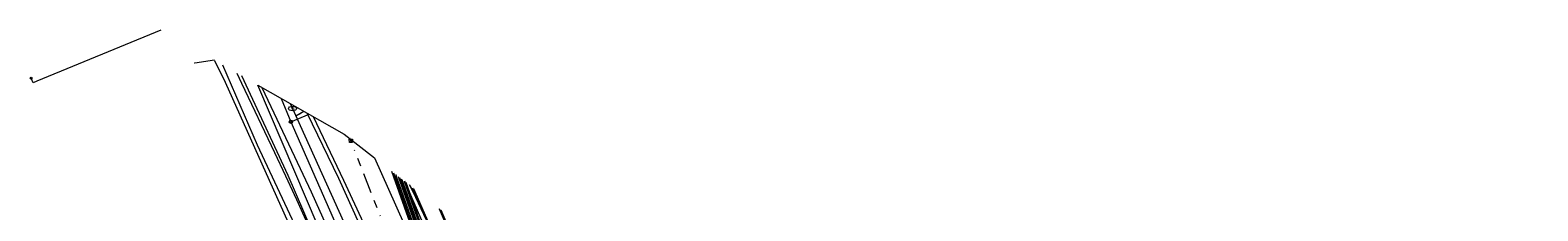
# Model space of a CAD drawing. Header units: metres. Extents: x 151922 to 154458, y 463415 to 464223.
# Tile 164 of 164: x 154197 to 154382, y 463698 to 463720. Entities that reach past the tile are written whole.
import ezdxf
from ezdxf.enums import TextEntityAlignment as Align
from ezdxf.lldxf.tags import DXFTag

# ---------------------------------------------------------------- set-up
doc = ezdxf.new("R2010")
doc.units = ezdxf.units.M
doc.linetypes.add('RI-OVERIG-SO', pattern=[17, 5, -2, 2, -2, 0, -2, 2, -2])
doc.layers.get('0').update_dxf_attribs({"lineweight": 9})
for name, color, linetype, lineweight in [('B-PV-KL-DATA-G', 90, 'KL-DATA-SO', 9), ('B-PV-KL-DATA_HULPSTUK-S', 90, 'Continuous', 9), ('B-PV-KL-DATA_KABELBED-G', 90, 'Continuous', 9), ('B-PV-KL-ET_HS-G', 10, 'KL-HS-SO', 9), ('B-PV-KL-ET_HS_MANTELBUIS-G', 10, 'Continuous', 9), ('B-PV-KL-ET_LS-G', 190, 'KL-LS-SO', 9), ('B-PV-KL-ET_LS_HULPSTUK-S', 190, 'Continuous', 9), ('B-PV-KL-ET_LS_MANTELBUIS-G', 190, 'Continuous', 9), ('B-PV-KL-ET_MS-G', 130, 'KL-MS-SO', 9), ('B-PV-KL-ET_MS_MANTELBUIS-G', 130, 'Continuous', 9), ('B-PV-KL-GAS_LD-G', 50, 'KL-GAS_LD-SO', 9), ('B-PV-KL-GAS_LD_HULPSTUK-S', 50, 'Continuous', 9), ('B-PV-KL-GAS_LD_MANTELBUIS-G', 50, 'Continuous', 9), ('B-PV-KL-WARMTENET-G', 80, 'KL-WARMTENET-SO', 9), ('B-PV-KL-WATER-G', 170, 'KL-WATER-SO', 9), ('B-PV-KL-WATER-S', 170, 'Continuous', 9), ('B-PV-KL-WATER_HULPSTUK-S', 170, 'Continuous', 9), ('B-PV-KL-WATER_MANTELBUIS-G', 170, 'Continuous', 9), ('B-PV-OG-INFO-G', 7, 'Continuous', 9), ('B-PV-OG-INFO-GV', 7, 'Continuous', 9), ('B-PV-OG-INFO-S', 7, 'Continuous', 9), ('B-PV-RI-VRIJVERVAL-G', 210, 'RI-OVERIG-SO', 9), ('B-PV-RI-VRIJVERVAL_HULPSTUK-S', 210, 'Continuous', 9)]:
    doc.layers.add(name, color=color, linetype=linetype, lineweight=lineweight)
doc.styles.add('NLCS-ISO', font='txt')
doc.styles.get("Standard").update_dxf_attribs({"font": 'arial.ttf'})
tags = doc.linetypes.add('KL-DATA-SO', pattern='A,4,-1,[101,NLCS.SHX,S=0.5,R=0,X=0,Y=0],-1,4,-1,["D",Standard,S=1,R=0,X=-0.25,Y=-0.5],-1.5', length=12.5).pattern_tags.tags
tags[18] = DXFTag(74, 10)
tags = doc.linetypes.add('KL-GAS_LD-SO', pattern='A,4,-1,[69,NLCS.SHX,S=0.5,R=0,X=0,Y=0],-1,4,-1,["L",Standard,S=1,R=0,X=0.25,Y=-0.5],-2', length=13).pattern_tags.tags
tags[18] = DXFTag(74, 10)
tags = doc.linetypes.add('KL-HS-SO', pattern='A,4,-1,[103,NLCS.SHX,S=0.75,R=0,X=0,Y=0],-1,4,-1,["H",Standard,S=1,R=0,X=0,Y=-0.5],-2', length=13).pattern_tags.tags
tags[18] = DXFTag(74, 10)
tags = doc.linetypes.add('KL-LS-SO', pattern='A,4,-1,[103,NLCS.SHX,S=0.75,R=0,X=0,Y=0],-1,4,-1,["L",Standard,S=1,R=0,X=0,Y=-0.5],-2', length=13).pattern_tags.tags
tags[18] = DXFTag(74, 10)
tags = doc.linetypes.add('KL-MS-SO', pattern='A,4,-1,[103,NLCS.SHX,S=0.75,R=0,X=0,Y=0],-1,4,-1,["M",Standard,S=1,R=0,X=0,Y=-0.5],-2', length=13).pattern_tags.tags
tags[18] = DXFTag(74, 10)
tags = doc.linetypes.add('KL-WARMTENET-SO', pattern='A,7,-1.5,["WN",Standard,S=1,R=0,X=-0.3,Y=-0.5],-3', length=11.5).pattern_tags.tags
tags[6] = DXFTag(74, 10)
doc.linetypes.add('KL-WATER-SO', pattern='A,7,-0.5,[168,NLCS.SHX,S=0.75,R=0,X=0.75,Y=0],-2', length=9.5)

# ---------------------------------------------------------------- blocks, each defined once
blk = doc.blocks.new('SKL-WTB_HULP_T STUK-SO')
at = {"color": 0, "linetype": 'ByBlock', "lineweight": 18}
blk.add_circle((0, 0), 1, dxfattribs=at)
at = {"color": 0, "linetype": 'ByBlock', "lineweight": -2, "style": 'NLCS-ISO'}
blk.add_text('T', height=1, dxfattribs=at).set_placement((0, 0), align=Align.MIDDLE_CENTER)
at = {"color": 0, "linetype": 'ByBlock', "lineweight": 18, "style": 'NLCS-ISO', "flags": 1}
for tag, p in [('TYPE', (1.5, 0)), ('OMSCHRIJVING', (1.5, -3)), ('LABEL', (1.5, -1.5))]:
    blk.add_attdef(tag, p, '', height=1, dxfattribs=at)
blk = doc.blocks.new('SKL-WTB_HULP_MOF-SO')
at = {"linetype": 'ByBlock', "lineweight": 18}
h = blk.add_hatch(color=0, dxfattribs=at)
h.dxf.hatch_style = 1
h.paths.add_polyline_path([(-0.5625, 0, 1), (0.5625, 0, 1)])
at = {"color": 0, "linetype": 'ByBlock', "lineweight": 18}
blk.add_circle((0, 0), 0.5625, dxfattribs=at)
at = {"color": 0, "linetype": 'ByBlock', "lineweight": 18, "style": 'NLCS-ISO', "flags": 1}
for tag, p in [('TYPE', (1.5, 0)), ('OMSCHRIJVING', (1.5, -3)), ('LABEL', (1.5, -1.5))]:
    blk.add_attdef(tag, p, '', height=1, dxfattribs=at)
blk = doc.blocks.new('SKL-WATER_BRANDKRAAN_BRANDPUT-SO')
at = {"color": 0, "linetype": 'ByBlock', "lineweight": 18}
blk.add_ellipse((0, 0), major_axis=(2.5, 0), ratio=0.54, dxfattribs=at)
at = {"color": 0, "linetype": 'ByBlock', "lineweight": 18, "style": 'NLCS-ISO'}
blk.add_text('bk', height=1.5, dxfattribs=at).set_placement((0.16, 0), align=Align.MIDDLE_CENTER)
blk = doc.blocks.new('SKL-WTB_HULP_OVERIG-SO')
at = {"color": 0, "linetype": 'ByBlock', "lineweight": 18}
for points in [[(-0.14, 0.14), (0.14, -0.14)], [(0.14, 0.14), (-0.14, -0.14)]]:
    blk.add_lwpolyline(points, dxfattribs=at)
at = {"color": 0, "linetype": 'ByBlock', "lineweight": 18, "style": 'NLCS-ISO', "flags": 1}
for tag, p in [('TYPE', (1.5, 0)), ('OMSCHRIJVING', (1.5, -3)), ('LABEL', (1.5, -1.5))]:
    blk.add_attdef(tag, p, '', height=1, dxfattribs=at)
blk = doc.blocks.new('SRI-HULP_AFVOER_OPVANG-SO')
at = {"color": 0, "linetype": 'ByBlock', "lineweight": 18}
blk.add_lwpolyline([(-0.75, -1), (-1, 1), (1, 1), (0.75, -1)], close=True, dxfattribs=at)
at = {"color": 0, "linetype": 'ByBlock', "lineweight": 18, "style": 'NLCS-ISO', "flags": 1}
for tag, p in [('TYPE', (1.5, 0)), ('OMSCHRIJVING', (1.5, -3)), ('LABEL', (1.5, -1.5))]:
    blk.add_attdef(tag, p, '', height=1, dxfattribs=at)
blk = doc.blocks.new('SOG-INFO_OVERIG-SO')
at = {"color": 0, "linetype": 'ByBlock', "lineweight": 18}
for points in [[(-0.14, 0.14), (0.14, -0.14)], [(0.14, 0.14), (-0.14, -0.14)]]:
    blk.add_lwpolyline(points, dxfattribs=at)
at = {"color": 0, "linetype": 'ByBlock', "lineweight": 18, "style": 'NLCS-ISO', "flags": 1}
for tag, p in [('TYPE', (1.5, 0)), ('OMSCHRIJVING', (1.5, -3)), ('LABEL', (1.5, -1.5))]:
    blk.add_attdef(tag, p, '', height=1, dxfattribs=at)

msp = doc.modelspace()

# ---------------------------------------------------------------- linework, layer by layer
at = {"layer": 'B-PV-KL-DATA-G', "ltscale": 0.5, "flags": 128}
for points in [[(154219.462, 463716.673), (154220.774, 463714.038), (154237.291, 463677.221), (154241.458, 463665.019)], [(154222.185, 463715.13), (154222.768, 463713.91), (154226.801, 463705.412), (154228.152, 463702.545), (154229.484, 463699.666), (154230.796, 463696.779), (154232.09, 463693.882), (154233.184, 463691.388), (154234.526, 463688.254), (154236.354, 463683.864), (154237.726, 463680.518), (154238.4, 463678.862), (154241.857, 463669.977), (154242.999, 463667.005), (154246.39, 463657.473), (154247.97, 463652.711)], [(154242.34, 463702.175), (154260.827, 463650.13), (154284.007, 463585.15), (154289.146, 463570.797), (154292.354, 463562.67), (154294.721, 463557.167), (154297.624, 463551.098), (154299.423, 463547.636), (154301.531, 463543.836), (154306.276, 463536.203), (154310.038, 463530.531), (154314.798, 463523.876), (154319.281, 463518.121), (154324.16, 463512.208), (154330.138, 463505.559), (154334.91, 463500.619), (154342.443, 463493.459), (154349.773, 463487.088), (154358.435, 463480.291), (154376.015, 463466.307), (154378.758, 463465.333), (154378.978, 463465.226), (154379.11, 463465.128), (154379.243, 463464.991), (154379.335, 463464.859), (154379.419, 463464.684), (154379.472, 463464.494), (154379.488, 463464.356), (154379.481, 463464.16), (154379.445, 463463.986), (154379.35, 463463.76), (154378.973, 463463.085), (154376.674, 463459.977), (154376.131, 463459.288), (154375.567, 463458.862), (154375.122, 463458.994), (154364.332, 463467.826), (154354.895, 463475.496), (154353.193, 463476.995), (154351.081, 463477.824), (154348.972, 463477.003), (154348.442, 463476.54), (154342.157, 463469.739), (154337.335, 463463.964), (154337.207, 463463.544), (154337.807, 463463.035)], [(154243.706, 463701.101), (154243.816, 463700.856), (154245.611, 463696.784), (154247.007, 463693.524), (154248.877, 463689.033), (154250.982, 463683.886), (154253.339, 463677.846), (154255.706, 463671.706), (154259.203, 463661.877), (154262.157, 463654.274), (154262.696, 463652.386), (154263.236, 463649.785), (154263.864, 463647.55), (154263.842, 463647.544), (154271.796, 463621.307), (154273.318, 463616.172), (154275.264, 463609.408), (154277.739, 463601.092), (154283.557, 463584.763), (154286.844, 463574.231), (154295.815, 463568.223)], [(154253.7, 463678.4), (154253.4, 463678.3), (154248.2, 463691.1), (154243.879, 463700.965)], [(154253.426, 463678.288), (154248.2, 463691.1), (154243.879, 463700.965)], [(154269.764, 463680.611), (154266.163, 463679.117), (154256.883, 463675.306), (154255.521, 463674.829), (154255.042, 463674.998), (154254.415, 463675.867), (154252.868, 463679.74), (154249.945, 463686.858), (154248.155, 463691.072), (154243.88, 463700.964)], [(154269.764, 463680.611), (154266.163, 463679.117), (154256.883, 463675.306), (154255.521, 463674.829), (154255.042, 463674.998), (154254.415, 463675.867), (154252.868, 463679.74), (154249.945, 463686.858), (154248.155, 463691.072), (154243.88, 463700.964)], [(154247.159, 463698.386), (154251.253, 463688.844), (154254.448, 463679.909), (154257.177, 463673.618), (154260.058, 463665.824), (154260.092, 463661.964), (154260.483, 463658.99), (154259.908, 463656.458), (154259.922, 463656.158), (154273.302, 463610.992), (154278.613, 463593.854), (154295.268, 463541.428), (154301.751, 463524.933), (154304.199, 463520.152), (154306.001, 463517.204), (154307.289, 463514.814), (154309.336, 463512.823), (154322.361, 463501.415), (154322.946, 463500.992), (154326.319, 463500.004), (154331.548, 463494.543), (154339.94, 463485.621), (154344.549, 463481.969), (154349.362, 463478.125), (154348.81, 463477.138), (154348.372, 463476.612), (154342.235, 463469.971), (154337.245, 463464.013), (154337.09, 463463.513), (154337.337, 463463.051), (154337.903, 463462.587), (154338.025, 463461.314), (154350.801, 463450.546), (154352.003, 463449.387)]]:
    msp.add_lwpolyline(points, dxfattribs=at)
at = {"layer": 'B-PV-KL-DATA_KABELBED-G', "ltscale": 0.5, "flags": 128}
for points in [[(154219.459, 463716.731), (154217.034, 463716.37)], [(154219.462, 463716.673), (154220.774, 463714.038), (154237.291, 463677.221), (154241.023, 463666.292)], [(154222.781, 463714.848), (154228.446, 463702.652), (154231.374, 463695.812)], [(154242.714, 463701.949), (154242.767, 463701.832), (154246.618, 463692.984), (154249.54, 463685.436), (154250.998, 463681.765), (154253.45, 463675.328), (154253.734, 463674.521), (154254.148, 463673.345), (154254.48, 463672.4), (154257.275, 463664.461), (154257.67, 463663.32), (154258.494, 463660.985), (154260.364, 463655.597), (154265.683, 463639.883), (154270.552, 463624.857), (154271.659, 463621.52), (154272.947, 463617.286), (154273.159, 463616.57), (154278.683, 463599.138), (154278.71, 463599.054)], [(154243.289, 463701.497), (154250.513, 463687.204), (154252.579, 463680.191), (154254.691, 463674.754)]]:
    msp.add_lwpolyline(points, dxfattribs=at)
at = {"layer": 'B-PV-KL-ET_HS-G', "ltscale": 0.5, "flags": 128}
for points in [[(154241.365, 463702.942), (154241.537, 463702.467), (154260.207, 463649.909), (154283.387, 463584.929), (154288.529, 463570.565), (154291.744, 463562.419), (154294.12, 463556.893), (154297.033, 463550.805), (154298.842, 463547.322), (154300.963, 463543.503), (154305.722, 463535.847), (154309.494, 463530.158), (154314.27, 463523.48), (154318.766, 463517.709), (154323.658, 463511.775), (154329.673, 463505.091), (154358.01, 463479.786), (154375.64, 463465.775), (154378.498, 463464.736), (154378.792, 463464.447), (154378.761, 463464.039), (154378.427, 463463.439), (154376.11, 463460.308), (154373.845, 463457.435), (154373.557, 463456.491), (154373.984, 463455.602), (154377.652, 463452.168), (154379.425, 463450.642)], [(154241.662, 463702.708), (154241.725, 463702.535), (154260.395, 463649.976), (154283.575, 463584.996), (154288.716, 463570.635), (154291.929, 463562.495), (154294.302, 463556.976), (154297.212, 463550.894), (154299.018, 463547.417), (154301.135, 463543.604), (154305.89, 463535.955), (154309.659, 463530.271), (154314.43, 463523.6), (154318.922, 463517.834), (154323.81, 463511.906), (154329.814, 463505.233), (154358.139, 463479.939), (154375.763, 463465.933), (154378.607, 463464.909), (154378.998, 463464.525), (154378.957, 463463.98), (154378.595, 463463.33), (154376.269, 463460.187), (154374.025, 463457.341), (154373.771, 463456.507), (154374.148, 463455.722), (154377.789, 463452.313), (154379.539, 463450.768), (154379.661, 463450.531)], [(154241.958, 463702.475), (154260.583, 463650.043), (154283.763, 463585.063), (154288.903, 463570.705), (154292.114, 463562.571), (154294.484, 463557.059), (154297.391, 463550.983), (154299.194, 463547.512), (154301.307, 463543.705), (154306.058, 463536.063), (154309.824, 463530.384), (154314.59, 463523.72), (154319.078, 463517.959), (154323.962, 463512.037), (154329.955, 463505.375), (154358.268, 463480.092), (154375.886, 463466.091), (154378.716, 463465.082), (154379.204, 463464.603), (154379.153, 463463.921), (154378.763, 463463.221), (154376.428, 463460.066), (154374.205, 463457.247), (154373.985, 463456.523), (154374.312, 463455.842), (154377.926, 463452.458), (154379.902, 463450.667)], [(154242.106, 463702.359), (154260.677, 463650.077), (154283.857, 463585.097), (154288.997, 463570.741), (154292.206, 463562.609), (154294.576, 463557.101), (154297.481, 463551.027), (154299.282, 463547.56), (154301.393, 463543.755), (154306.142, 463536.117), (154309.906, 463530.44), (154314.67, 463523.78), (154319.156, 463518.021), (154324.038, 463512.103), (154330.025, 463505.445), (154358.332, 463480.168), (154375.948, 463466.169), (154378.667, 463465.206), (154379.26, 463464.624), (154379.198, 463463.795), (154378.838, 463463.154), (154376.51, 463460.007), (154374.188, 463457.063), (154374.006, 463456.476), (154374.264, 463455.914), (154378.397, 463452.152), (154381.359, 463449.959)], [(154242.4, 463702.128), (154260.865, 463650.144), (154284.045, 463585.164), (154289.184, 463570.811), (154292.391, 463562.685), (154294.758, 463557.184), (154297.66, 463551.116), (154299.458, 463547.655), (154301.565, 463543.856), (154306.31, 463536.225), (154310.071, 463530.553), (154314.83, 463523.9), (154319.312, 463518.146), (154324.19, 463512.234), (154330.166, 463505.587), (154358.461, 463480.321), (154376.071, 463466.327), (154378.775, 463465.38), (154379.466, 463464.702), (154379.394, 463463.736), (154379.006, 463463.045), (154376.669, 463459.886), (154374.368, 463456.968), (154374.22, 463456.49), (154374.429, 463456.034), (154378.526, 463452.305), (154381.418, 463450.023)], [(154242.694, 463701.896), (154261.053, 463650.211), (154284.233, 463585.231), (154289.371, 463570.881), (154292.576, 463562.761), (154294.94, 463557.267), (154297.839, 463551.205), (154299.634, 463547.75), (154301.737, 463543.957), (154306.478, 463536.333), (154310.236, 463530.666), (154314.99, 463524.02), (154319.468, 463518.271), (154324.342, 463512.365), (154330.307, 463505.729), (154358.59, 463480.474), (154376.196, 463466.483), (154378.883, 463465.554), (154379.672, 463464.78), (154379.59, 463463.677), (154379.174, 463462.936), (154376.828, 463459.765), (154374.548, 463456.873), (154374.434, 463456.504), (154374.594, 463456.154), (154378.655, 463452.458), (154381.561, 463450.217)]]:
    msp.add_lwpolyline(points, dxfattribs=at)
at = {"layer": 'B-PV-KL-ET_HS_MANTELBUIS-G', "ltscale": 0.5, "flags": 128}
for points in [[(154241.141, 463703.118), (154241.395, 463702.417), (154260.065, 463649.859), (154283.245, 463584.878), (154288.388, 463570.512), (154291.605, 463562.361), (154293.984, 463556.832), (154296.899, 463550.737), (154298.709, 463547.252), (154300.833, 463543.426), (154305.595, 463535.766), (154309.371, 463530.072), (154314.149, 463523.391), (154318.649, 463517.615), (154323.545, 463511.678), (154329.566, 463504.984), (154357.913, 463479.671), (154375.544, 463465.66), (154376.29, 463466.6)], [(154376.29, 463466.6), (154358.687, 463480.589), (154330.414, 463505.836), (154324.455, 463512.462), (154319.585, 463518.365), (154315.111, 463524.109), (154310.359, 463530.752), (154306.605, 463536.414), (154301.867, 463544.034), (154299.767, 463547.82), (154297.973, 463551.273), (154295.076, 463557.328), (154292.715, 463562.819), (154289.512, 463570.934), (154284.375, 463585.282), (154261.195, 463650.261), (154242.916, 463701.722)]]:
    msp.add_lwpolyline(points, dxfattribs=at)
at = {"layer": 'B-PV-KL-ET_LS-G', "ltscale": 0.5, "flags": 128}
for points in [[(154212.88, 463720.402), (154197.696, 463714.162), (154197.224, 463713.935), (154196.984, 463714.517)], [(154251.61, 463638.098), (154248.184, 463648.807), (154244.652, 463659.633), (154241.461, 463667.975), (154236.096, 463681.729), (154233.244, 463688.097), (154224.741, 463706.304), (154220.477, 463716.098)], [(154255.049, 463678.565), (154248.869, 463694.277), (154246.999, 463698.511)]]:
    msp.add_lwpolyline(points, dxfattribs=at)
at = {"layer": 'B-PV-KL-ET_LS_MANTELBUIS-G', "ltscale": 0.5, "flags": 128}
for points in [[(154241.141, 463703.118), (154241.395, 463702.417), (154260.065, 463649.859), (154283.245, 463584.878), (154288.388, 463570.512), (154291.605, 463562.361), (154293.984, 463556.832), (154296.899, 463550.737), (154298.709, 463547.252), (154300.833, 463543.426), (154305.595, 463535.766), (154309.371, 463530.072), (154314.149, 463523.391), (154318.649, 463517.615), (154323.545, 463511.678), (154329.566, 463504.984), (154357.913, 463479.671), (154375.544, 463465.66), (154376.29, 463466.6)], [(154376.29, 463466.6), (154358.687, 463480.589), (154330.414, 463505.836), (154324.455, 463512.462), (154319.585, 463518.365), (154315.111, 463524.109), (154310.359, 463530.752), (154306.605, 463536.414), (154301.867, 463544.034), (154299.767, 463547.82), (154297.973, 463551.273), (154295.076, 463557.328), (154292.715, 463562.819), (154289.512, 463570.934), (154284.375, 463585.282), (154261.195, 463650.261), (154242.916, 463701.722)]]:
    msp.add_lwpolyline(points, dxfattribs=at)
at = {"layer": 'B-PV-KL-ET_MS-G', "ltscale": 0.5, "flags": 128}
for points in [[(154225.262, 463713.387), (154229.269, 463704.94), (154231.287, 463700.599), (154233.259, 463696.239), (154235.009, 463692.271), (154236.362, 463689.109), (154238.198, 463684.701), (154240.257, 463679.668), (154242.575, 463673.729), (154244.87, 463667.775), (154243.78, 463670.637)], [(154243.421, 463701.325), (154246.368, 463695.069), (154253.441, 463676.81), (154263.909, 463647.569), (154286.338, 463574.692), (154320.173, 463552.034), (154338.842, 463539.345), (154340.063, 463538.492), (154342.377, 463536.99), (154344.301, 463535.656), (154344.612, 463535.479), (154345.279, 463535.239), (154345.631, 463535.179), (154346.759, 463535.149), (154347.941, 463535.171), (154348.685, 463535.081), (154349.377, 463534.809), (154367.402, 463520.76)], [(154260.186, 463660.676), (154260.017, 463661.959), (154259.983, 463665.811), (154257.107, 463673.59), (154254.378, 463679.881), (154251.183, 463688.817), (154247.036, 463698.483)]]:
    msp.add_lwpolyline(points, dxfattribs=at)
at = {"layer": 'B-PV-KL-ET_MS_MANTELBUIS-G', "ltscale": 0.5, "flags": 128}
for points in [[(154241.141, 463703.118), (154241.395, 463702.417), (154260.065, 463649.859), (154283.245, 463584.878), (154288.388, 463570.512), (154291.605, 463562.361), (154293.984, 463556.832), (154296.899, 463550.737), (154298.709, 463547.252), (154300.833, 463543.426), (154305.595, 463535.766), (154309.371, 463530.072), (154314.149, 463523.391), (154318.649, 463517.615), (154323.545, 463511.678), (154329.566, 463504.984), (154357.913, 463479.671), (154375.544, 463465.66), (154376.29, 463466.6)], [(154376.29, 463466.6), (154358.687, 463480.589), (154330.414, 463505.836), (154324.455, 463512.462), (154319.585, 463518.365), (154315.111, 463524.109), (154310.359, 463530.752), (154306.605, 463536.414), (154301.867, 463544.034), (154299.767, 463547.82), (154297.973, 463551.273), (154295.076, 463557.328), (154292.715, 463562.819), (154289.512, 463570.934), (154284.375, 463585.282), (154261.195, 463650.261), (154242.916, 463701.722)]]:
    msp.add_lwpolyline(points, dxfattribs=at)
at = {"layer": 'B-PV-KL-GAS_LD-G', "ltscale": 0.5, "flags": 128}
for points in [[(154227.64, 463712.039), (154228.818, 463709.174)], [(154228.818, 463709.174), (154231.062, 463710.1)], [(154228.818, 463709.174), (154246.836, 463668.08)]]:
    msp.add_lwpolyline(points, dxfattribs=at)
at = {"layer": 'B-PV-KL-GAS_LD_MANTELBUIS-G', "ltscale": 0.5, "flags": 128}
msp.add_lwpolyline([(154229.293, 463709.37), (154231.062, 463710.1)], dxfattribs=at)
at = {"layer": 'B-PV-KL-WARMTENET-G', "ltscale": 0.5, "flags": 128}
for points in [[(154230.749, 463710.277), (154234.624, 463702.266)], [(154231.529, 463709.836), (154235.259, 463702.035)], [(154234.624, 463702.266), (154241.265, 463687.657)], [(154235.259, 463702.035), (154241.987, 463687.532)]]:
    msp.add_lwpolyline(points, dxfattribs=at)
at = {"layer": 'B-PV-KL-WATER-G', "ltscale": 0.5, "flags": 128}
for points in [[(154228.727, 463711.424), (154229.008, 463710.8)], [(154229.008, 463710.8), (154242.076, 463681.838), (154251.11, 463656.569)], [(154229.413, 463709.902), (154230.392, 463710.48)]]:
    msp.add_lwpolyline(points, dxfattribs=at)
at = {"layer": 'B-PV-KL-WATER_MANTELBUIS-G', "ltscale": 0.5, "flags": 128}
for points in [[(154229.846, 463710.158), (154230.391, 463710.48)], [(154230.104, 463710.311), (154230.391, 463710.48)]]:
    msp.add_lwpolyline(points, dxfattribs=at)
at = {"layer": 'B-PV-OG-INFO-G', "ltscale": 0.5, "flags": 128}
for points in [[(154241.141, 463703.118), (154241.395, 463702.417), (154260.065, 463649.859), (154283.245, 463584.878), (154288.388, 463570.512), (154291.605, 463562.361), (154293.984, 463556.832), (154296.899, 463550.737), (154298.709, 463547.252), (154300.833, 463543.426), (154305.595, 463535.766), (154309.371, 463530.072), (154314.149, 463523.391), (154318.649, 463517.615), (154323.545, 463511.678), (154329.566, 463504.984), (154357.913, 463479.671), (154375.544, 463465.66), (154376.29, 463466.6)], [(154241.141, 463703.118), (154241.395, 463702.417), (154260.065, 463649.859), (154283.245, 463584.878), (154288.388, 463570.512), (154291.605, 463562.361), (154293.984, 463556.832), (154296.899, 463550.737), (154298.709, 463547.252), (154300.833, 463543.426), (154305.595, 463535.766), (154309.371, 463530.072), (154314.149, 463523.391), (154318.649, 463517.615), (154323.545, 463511.678), (154329.566, 463504.984), (154357.913, 463479.671), (154375.544, 463465.66), (154376.29, 463466.6)], [(154241.141, 463703.118), (154241.395, 463702.417), (154260.065, 463649.859), (154283.245, 463584.878), (154288.388, 463570.512), (154291.605, 463562.361), (154293.984, 463556.832), (154296.899, 463550.737), (154298.709, 463547.252), (154300.833, 463543.426), (154305.595, 463535.766), (154309.371, 463530.072), (154314.149, 463523.391), (154318.649, 463517.615), (154323.545, 463511.678), (154329.566, 463504.984), (154357.913, 463479.671), (154375.544, 463465.66), (154376.29, 463466.6)], [(154376.29, 463466.6), (154358.687, 463480.589), (154330.414, 463505.836), (154324.455, 463512.462), (154319.585, 463518.365), (154315.111, 463524.109), (154310.359, 463530.752), (154306.605, 463536.414), (154301.867, 463544.034), (154299.767, 463547.82), (154297.973, 463551.273), (154295.076, 463557.328), (154292.715, 463562.819), (154289.512, 463570.934), (154284.375, 463585.282), (154261.195, 463650.261), (154242.916, 463701.722)], [(154376.29, 463466.6), (154358.687, 463480.589), (154330.414, 463505.836), (154324.455, 463512.462), (154319.585, 463518.365), (154315.111, 463524.109), (154310.359, 463530.752), (154306.605, 463536.414), (154301.867, 463544.034), (154299.767, 463547.82), (154297.973, 463551.273), (154295.076, 463557.328), (154292.715, 463562.819), (154289.512, 463570.934), (154284.375, 463585.282), (154261.195, 463650.261), (154242.916, 463701.722)], [(154376.29, 463466.6), (154358.687, 463480.589), (154330.414, 463505.836), (154324.455, 463512.462), (154319.585, 463518.365), (154315.111, 463524.109), (154310.359, 463530.752), (154306.605, 463536.414), (154301.867, 463544.034), (154299.767, 463547.82), (154297.973, 463551.273), (154295.076, 463557.328), (154292.715, 463562.819), (154289.512, 463570.934), (154284.375, 463585.282), (154261.195, 463650.261), (154242.916, 463701.722)]]:
    msp.add_lwpolyline(points, dxfattribs=at)
at = {"layer": 'B-PV-OG-INFO-GV', "ltscale": 0.5, "flags": 128}
msp.add_lwpolyline([(154272.937, 463678.116), (154282.705, 463670.435), (154258.199, 463659.179), (154248.496, 463658.088), (154224.746, 463713.679), (154235.353, 463707.669), (154239.062, 463704.753), (154254.11, 463671.049)], close=True, dxfattribs=at)
at = {"layer": 'B-PV-RI-VRIJVERVAL-G', "ltscale": 0.5, "flags": 128}
for points in [[(154236.15, 463706.86), (154236.012, 463707.151)], [(154257.59, 463652.48), (154236.15, 463706.86)]]:
    msp.add_lwpolyline(points, dxfattribs=at)

# ---------------------------------------------------------------- block references
at = {"layer": 'B-PV-KL-DATA_HULPSTUK-S', "xscale": 0.2, "yscale": 0.2, "zscale": 0.2}
msp.add_blockref('SKL-WTB_HULP_OVERIG-SO', (154217.034, 463716.37), dxfattribs=at)
at = {"layer": 'B-PV-KL-ET_LS_HULPSTUK-S', "xscale": 0.2, "yscale": 0.2, "zscale": 0.2}
msp.add_blockref('SKL-WTB_HULP_MOF-SO', (154196.984, 463714.517), dxfattribs=at)
at = {"layer": 'B-PV-KL-GAS_LD_HULPSTUK-S', "xscale": 0.2, "yscale": 0.2, "zscale": 0.2}
msp.add_blockref('SKL-WTB_HULP_T STUK-SO', (154228.818, 463709.174), dxfattribs=at)
at = {"layer": 'B-PV-KL-WATER-S', "xscale": 0.2, "yscale": 0.2, "zscale": 0.2}
msp.add_blockref('SKL-WATER_BRANDKRAAN_BRANDPUT-SO', (154229.008, 463710.8), dxfattribs=at)
at = {"layer": 'B-PV-KL-WATER_HULPSTUK-S', "xscale": 0.2, "yscale": 0.2, "zscale": 0.2}
msp.add_blockref('SKL-WTB_HULP_OVERIG-SO', (154229.413, 463709.902), dxfattribs=at)
at = {"layer": 'B-PV-OG-INFO-S', "xscale": 0.2, "yscale": 0.2, "zscale": 0.2}
msp.add_blockref('SOG-INFO_OVERIG-SO', (154229.413, 463709.902), dxfattribs=at)
at = {"layer": 'B-PV-RI-VRIJVERVAL_HULPSTUK-S', "xscale": 0.2, "yscale": 0.2, "zscale": 0.2}
msp.add_blockref('SRI-HULP_AFVOER_OPVANG-SO', (154236.15, 463706.86), dxfattribs=at)

doc.saveas('drawing.dxf')
